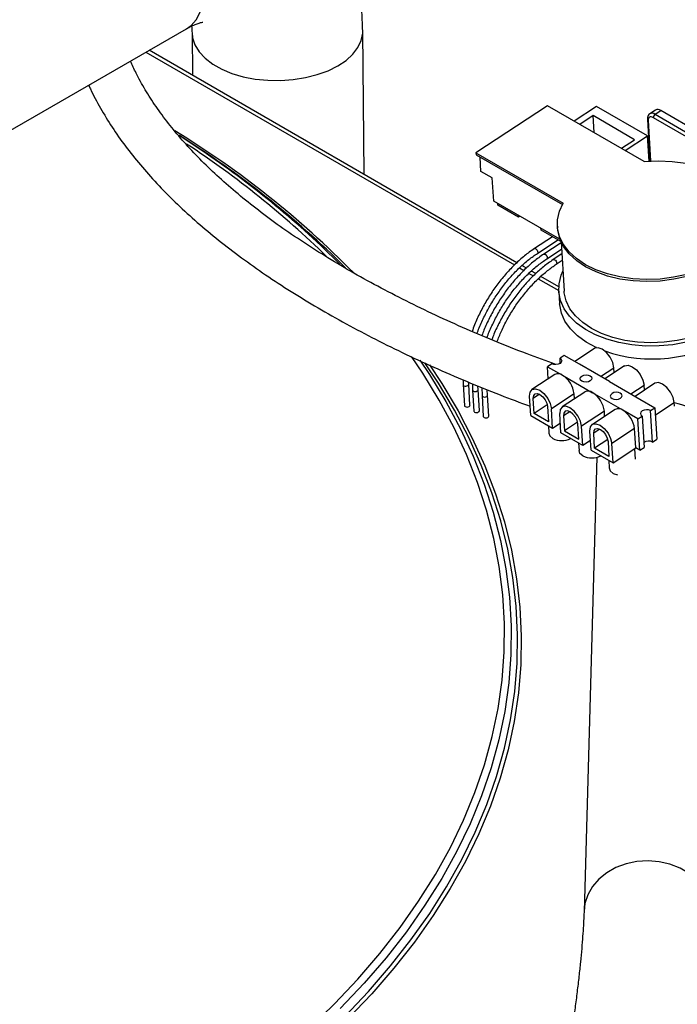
# Paper-space layout 'Sheet2' of a CAD drawing. Header units: millimetres. Extents: x 3 to 471, y 5 to 248.
# Tile 71 of 78: x 89 to 96, y 146 to 156. Entities that reach past the tile are written whole.
import ezdxf

# ---------------------------------------------------------------- set-up
doc = ezdxf.new("R2010")
doc.units = ezdxf.units.MM

psp = doc.layouts.new('Sheet2')

# ---------------------------------------------------------------- linework, layer by layer
at = {"color": 7, "linetype": 'Continuous', "lineweight": 25}
for p, q in [((83.027, 151.637), (90.904, 156.184)), ((90.961, 156.142), (90.965, 155.698)), ((92.753, 154.666), (92.738, 156.159)), ((94.345, 153.747), (90.514, 155.959)), ((94.663, 155.382), (93.918, 154.892)), ((95.671, 154.801), (94.663, 155.382)), ((95.173, 155.374), (94.942, 155.221)), ((95.704, 155.068), (95.173, 155.374)), ((95.138, 155.278), (95.001, 155.187)), ((95.57, 155.028), (95.138, 155.278)), ((95.149, 155.102), (95.138, 155.278)), ((95.787, 155.336), (95.728, 155.298)), ((99.694, 152.99), (95.765, 155.257)), ((95.784, 155.292), (95.842, 155.331)), ((95.784, 155.292), (99.712, 153.024)), ((99.771, 153.063), (95.842, 155.331)), ((95.703, 155.237), (95.73, 154.805)), ((95.472, 154.915), (95.704, 155.068)), ((95.72, 154.805), (95.704, 155.068)), ((95.433, 154.938), (95.57, 155.028)), ((93.918, 154.892), (94.827, 154.368)), ((93.918, 154.892), (93.92, 154.871)), ((93.92, 154.871), (94.818, 154.352)), ((93.97, 154.697), (93.961, 154.847)), ((94.088, 154.629), (93.97, 154.697)), ((94.103, 154.389), (94.088, 154.629)), ((94.792, 153.991), (94.103, 154.389)), ((94.145, 154.347), (94.144, 154.366)), ((94.361, 154.222), (94.145, 154.347)), ((94.361, 154.222), (94.36, 154.241)), ((94.375, 154.232), (94.361, 154.222)), ((94.766, 154.127), (94.767, 154.106)), ((94.716, 154.017), (94.526, 153.893)), ((94.597, 154.086), (94.595, 154.105)), ((94.802, 153.968), (94.597, 154.086)), ((94.558, 153.844), (94.772, 153.985)), ((94.805, 153.955), (94.624, 153.836)), ((94.804, 153.963), (94.836, 153.452)), ((94.656, 153.788), (94.809, 153.888)), ((94.812, 153.838), (94.722, 153.779)), ((94.443, 153.691), (94.397, 153.717)), ((94.754, 153.731), (94.816, 153.772)), ((94.541, 153.634), (94.495, 153.66)), ((94.781, 153.496), (94.593, 153.604)), ((94.781, 153.449), (94.789, 153.318)), ((95.152, 152.854), (94.946, 152.718)), ((94.707, 152.694), (94.662, 152.664)), ((94.838, 152.781), (94.793, 152.751)), ((94.796, 152.7), (94.793, 152.751)), ((94.995, 152.69), (94.838, 152.781)), ((95.309, 152.508), (94.995, 152.69)), ((94.738, 152.582), (94.501, 152.426)), ((94.662, 152.664), (94.819, 152.574)), ((94.67, 152.537), (94.662, 152.664)), ((95.466, 152.672), (95.26, 152.537)), ((95.357, 152.601), (95.354, 152.653)), ((93.784, 152.526), (93.784, 152.477)), ((93.784, 152.477), (93.798, 152.259)), ((93.842, 152.481), (93.841, 152.502)), ((93.855, 152.263), (93.842, 152.481)), ((93.882, 152.486), (93.882, 152.421)), ((94.819, 152.574), (95.133, 152.392)), ((95.309, 152.508), (95.624, 152.327)), ((95.78, 152.491), (95.574, 152.355)), ((93.882, 152.421), (93.896, 152.202)), ((93.94, 152.424), (93.939, 152.463)), ((93.954, 152.206), (93.94, 152.424)), ((93.98, 152.446), (93.981, 152.364)), ((94.038, 152.368), (94.036, 152.423)), ((94.941, 152.381), (94.704, 152.225)), ((95.052, 152.4), (94.815, 152.244)), ((94.944, 152.329), (94.941, 152.381)), ((95.447, 152.211), (95.133, 152.392)), ((95.672, 152.42), (95.668, 152.472)), ((93.981, 152.364), (93.994, 152.146)), ((94.052, 152.149), (94.038, 152.368)), ((94.488, 152.156), (94.476, 152.357)), ((94.525, 152.177), (94.515, 152.334)), ((95.624, 152.327), (95.781, 152.236)), ((95.985, 152.254), (95.983, 152.291)), ((94.661, 152.267), (94.525, 152.177)), ((94.674, 152.091), (94.525, 152.177)), ((94.664, 152.248), (94.674, 152.091)), ((94.716, 152.024), (94.704, 152.225)), ((94.803, 151.975), (94.79, 152.175)), ((95.255, 152.2), (95.018, 152.044)), ((95.367, 152.219), (95.13, 152.063)), ((95.258, 152.147), (95.255, 152.2)), ((95.604, 152.12), (95.447, 152.211)), ((95.736, 152.207), (95.781, 152.236)), ((95.756, 151.879), (95.736, 152.207)), ((95.781, 152.236), (95.801, 151.909)), ((94.488, 152.156), (94.716, 152.024)), ((94.716, 152.024), (94.796, 152.077)), ((94.829, 152.153), (94.839, 151.996)), ((94.976, 152.085), (94.839, 151.996)), ((95.604, 152.12), (95.65, 152.15)), ((95.625, 151.793), (95.604, 152.12)), ((95.65, 152.15), (95.67, 151.822)), ((94.672, 152.05), (94.677, 151.972)), ((95.03, 151.843), (94.803, 151.975)), ((94.839, 151.996), (94.988, 151.909)), ((94.988, 151.909), (94.979, 152.067)), ((95.03, 151.843), (95.018, 152.044)), ((95.117, 151.793), (95.104, 151.994)), ((95.153, 151.814), (95.144, 151.971)), ((95.569, 152.019), (95.332, 151.863)), ((95.582, 151.818), (95.569, 152.019)), ((94.986, 151.869), (94.991, 151.79)), ((95.11, 151.896), (95.03, 151.843)), ((95.29, 151.904), (95.153, 151.814)), ((95.293, 151.885), (95.303, 151.728)), ((95.345, 151.662), (95.332, 151.863)), ((95.756, 151.879), (95.801, 151.909)), ((95.117, 151.793), (95.345, 151.662)), ((95.303, 151.728), (95.153, 151.814)), ((95.345, 151.662), (95.582, 151.818)), ((95.578, 151.701), (95.571, 151.81)), ((95.625, 151.793), (95.582, 151.818)), ((95.625, 151.793), (95.67, 151.822)), ((95.177, 151.72), (95.043, 146.991)), ((95.3, 151.687), (95.305, 151.609))]:
    psp.add_line(p, q, dxfattribs=at)
at = {"color": 8, "linetype": 'Continuous', "lineweight": 25}
for p, q in [((90.48, 155.939), (94.319, 153.723)), ((89.896, 155.583), (89.879, 155.592)), ((95.711, 155.226), (95.737, 154.806)), ((94.37, 153.693), (94.417, 153.666)), ((94.468, 153.636), (94.516, 153.609)), ((94.567, 153.58), (94.78, 153.456)), ((95.216, 152.562), (95.354, 152.653)), ((94.58, 152.377), (94.515, 152.334)), ((95.53, 152.381), (95.668, 152.472)), ((95.786, 152.161), (95.983, 152.291)), ((94.894, 152.195), (94.829, 152.153)), ((95.208, 152.014), (95.144, 151.971))]:
    psp.add_line(p, q, dxfattribs=at)
at = {"color": 8, "linetype": 'Continuous', "lineweight": 25, "flags": 128}
for points in [[(90.904, 156.184), (90.951, 156.217), (91.004, 156.276), (91.044, 156.35), (91.072, 156.438), (91.086, 156.537), (91.086, 156.646), (91.072, 156.761), (91.044, 156.881), (91.004, 157.002), (90.951, 157.122), (90.887, 157.239), (90.813, 157.349), (90.732, 157.45), (90.645, 157.54), (90.553, 157.617), (90.459, 157.679)], [(90.961, 156.142), (90.966, 156.088), (90.991, 156.014), (91.035, 155.943), (91.097, 155.876), (91.176, 155.815), (91.27, 155.762), (91.377, 155.718), (91.494, 155.683), (91.619, 155.659), (91.75, 155.646), (91.883, 155.644), (92.015, 155.653), (92.143, 155.674), (92.265, 155.705), (92.377, 155.746), (92.478, 155.796), (92.565, 155.854), (92.635, 155.919), (92.688, 155.988), (92.723, 156.062), (92.738, 156.137), (92.738, 156.159)], [(92.257, 153.968), (92.309, 153.919), (92.501, 153.731)], [(94.526, 153.893), (94.526, 153.893), (94.533, 153.894), (94.54, 153.891), (94.548, 153.885), (94.555, 153.876), (94.56, 153.866), (94.562, 153.857)], [(94.562, 153.857), (94.561, 153.849), (94.558, 153.844)], [(94.624, 153.836), (94.625, 153.836), (94.631, 153.837), (94.639, 153.834), (94.647, 153.828), (94.654, 153.819), (94.658, 153.81), (94.661, 153.8)], [(94.661, 153.8), (94.66, 153.792), (94.656, 153.788)], [(94.722, 153.779), (94.723, 153.779), (94.729, 153.781), (94.737, 153.778), (94.745, 153.772), (94.752, 153.763), (94.757, 153.753), (94.759, 153.743)], [(94.759, 153.743), (94.758, 153.735), (94.754, 153.731)], [(92.181, 145.773), (92.444, 146.027), (92.689, 146.287), (92.918, 146.552), (93.128, 146.822), (93.321, 147.096), (93.495, 147.374), (93.652, 147.656), (93.789, 147.941), (93.907, 148.228), (94.007, 148.519), (94.087, 148.811), (94.148, 149.105), (94.189, 149.399), (94.211, 149.695), (94.214, 149.991), (94.196, 150.287), (94.16, 150.582), (94.104, 150.876), (94.029, 151.168), (93.934, 151.459), (93.82, 151.748), (93.688, 152.033), (93.536, 152.316), (93.366, 152.595), (93.248, 152.771)], [(93.333, 152.733), (93.433, 152.583), (93.603, 152.302), (93.756, 152.018), (93.889, 151.731), (94.003, 151.441), (94.098, 151.149), (94.174, 150.855), (94.23, 150.559), (94.267, 150.262), (94.284, 149.965), (94.282, 149.668), (94.26, 149.371), (94.218, 149.074), (94.157, 148.779), (94.076, 148.485), (93.977, 148.193), (93.857, 147.904), (93.719, 147.618), (93.563, 147.334), (93.387, 147.055), (93.193, 146.779), (92.982, 146.508), (92.752, 146.242), (92.505, 145.981)], [(93.433, 152.684), (93.563, 152.487), (93.731, 152.205), (93.88, 151.92), (94.011, 151.632), (94.122, 151.341), (94.214, 151.048), (94.287, 150.753), (94.341, 150.456), (94.375, 150.159), (94.39, 149.861), (94.385, 149.563), (94.361, 149.266), (94.317, 148.969), (94.253, 148.673), (94.171, 148.379), (94.069, 148.087), (93.948, 147.798), (93.808, 147.511), (93.65, 147.228), (93.473, 146.948), (93.277, 146.672), (93.064, 146.401), (92.833, 146.134), (92.585, 145.873)], [(93.784, 152.477), (93.786, 152.471), (93.793, 152.466), (93.802, 152.462), (93.813, 152.461), (93.824, 152.463), (93.833, 152.468)], [(93.882, 152.421), (93.885, 152.415), (93.891, 152.409), (93.9, 152.406), (93.911, 152.405), (93.922, 152.407), (93.932, 152.411)], [(93.981, 152.364), (93.983, 152.358), (93.989, 152.352), (93.998, 152.349), (94.009, 152.348), (94.02, 152.35), (94.03, 152.354)], [(92.551, 145.898), (92.799, 146.158), (93.029, 146.424), (93.241, 146.694), (93.436, 146.969), (93.612, 147.248), (93.77, 147.531), (93.91, 147.817), (94.03, 148.106), (94.132, 148.397), (94.214, 148.69), (94.278, 148.985), (94.321, 149.281), (94.346, 149.577), (94.351, 149.874), (94.336, 150.171), (94.302, 150.468), (94.248, 150.763), (94.176, 151.057), (94.084, 151.349), (93.973, 151.639), (93.842, 151.927), (93.694, 152.211), (93.674, 152.247)], [(96.376, 146.953), (96.376, 146.966), (96.366, 147.061), (96.336, 147.153), (96.287, 147.239), (96.22, 147.318), (96.138, 147.385), (96.043, 147.441), (95.938, 147.482), (95.825, 147.507), (95.71, 147.517), (95.594, 147.51), (95.482, 147.486), (95.376, 147.447), (95.281, 147.393), (95.199, 147.327), (95.132, 147.25), (95.083, 147.165), (95.053, 147.073), (95.043, 146.992)]]:
    psp.add_lwpolyline(points, dxfattribs=at)
at = {"color": 7, "linetype": 'Continuous', "lineweight": 25, "flags": 128}
for points in [[(95.765, 155.257), (95.754, 155.263), (95.743, 155.265), (95.733, 155.265), (95.725, 155.262), (95.718, 155.257), (95.714, 155.248), (95.711, 155.238), (95.711, 155.226)], [(95.671, 154.801), (95.817, 154.808), (95.961, 154.802), (96.102, 154.784), (96.235, 154.752), (96.359, 154.709), (96.469, 154.654), (96.565, 154.59), (96.643, 154.517), (96.703, 154.437), (96.743, 154.351), (96.761, 154.263), (96.759, 154.172)], [(96.113, 153.625), (95.976, 153.595), (95.835, 153.577), (95.693, 153.572), (95.552, 153.579), (95.416, 153.598), (95.286, 153.63), (95.166, 153.672), (95.059, 153.726), (94.965, 153.789), (94.888, 153.859), (94.829, 153.937), (94.788, 154.02), (94.768, 154.106), (94.768, 154.194), (94.788, 154.282), (94.827, 154.368)], [(96.114, 153.604), (95.978, 153.574), (95.837, 153.556), (95.694, 153.55), (95.554, 153.557), (95.417, 153.576), (95.287, 153.608), (95.168, 153.651), (95.06, 153.704), (94.967, 153.767), (94.889, 153.838), (94.83, 153.915), (94.79, 153.998), (94.769, 154.084), (94.767, 154.106)], [(96.532, 153.092), (96.481, 153.061), (96.367, 153.004), (96.241, 152.956), (96.108, 152.919), (95.968, 152.893), (95.826, 152.88), (95.683, 152.879), (95.542, 152.89), (95.407, 152.914), (95.279, 152.949), (95.161, 152.995), (95.057, 153.051), (94.966, 153.116), (94.892, 153.189), (94.836, 153.268), (94.799, 153.352), (94.781, 153.439), (94.784, 153.528), (94.806, 153.616), (94.823, 153.657)], [(96.529, 153.14), (96.494, 153.116), (96.389, 153.056), (96.273, 153.005), (96.147, 152.965), (96.014, 152.935), (95.877, 152.918), (95.738, 152.912), (95.601, 152.919), (95.468, 152.938), (95.342, 152.968), (95.225, 153.01), (95.121, 153.062), (95.03, 153.123), (94.955, 153.192), (94.897, 153.267), (94.858, 153.348), (94.838, 153.432), (94.836, 153.452)], [(95.174, 152.862), (95.17, 152.864), (95.065, 152.92), (94.975, 152.985), (94.901, 153.058), (94.844, 153.137), (94.807, 153.221), (94.79, 153.308), (94.789, 153.318)], [(95.354, 152.653), (95.342, 152.707), (95.315, 152.762), (95.276, 152.811), (95.232, 152.846), (95.189, 152.861), (95.154, 152.855), (95.152, 152.854)], [(93.674, 152.247), (93.526, 152.492), (93.387, 152.703)], [(94.793, 152.751), (94.806, 152.739), (94.811, 152.725), (94.806, 152.71), (94.793, 152.698), (94.773, 152.689), (94.75, 152.685), (94.727, 152.687), (94.707, 152.694)], [(95.466, 152.672), (95.468, 152.674), (95.503, 152.68), (95.546, 152.664), (95.591, 152.63), (95.629, 152.581), (95.657, 152.525), (95.668, 152.472)], [(95.021, 152.513), (95.008, 152.524), (95.003, 152.539), (95.008, 152.553), (95.021, 152.566), (95.041, 152.575), (95.064, 152.579), (95.087, 152.577), (95.107, 152.569), (95.12, 152.558), (95.125, 152.544), (95.121, 152.529), (95.107, 152.516), (95.088, 152.507), (95.064, 152.503), (95.041, 152.505), (95.021, 152.513)], [(95.983, 152.291), (95.971, 152.344), (95.944, 152.399), (95.905, 152.448), (95.861, 152.483), (95.818, 152.499), (95.783, 152.492), (95.78, 152.491)], [(94.476, 152.357), (94.481, 152.4), (94.503, 152.427), (94.539, 152.433), (94.582, 152.418), (94.626, 152.383), (94.665, 152.334), (94.692, 152.279), (94.704, 152.225)], [(94.515, 152.334), (94.519, 152.363), (94.533, 152.38), (94.556, 152.384), (94.584, 152.374), (94.613, 152.351), (94.639, 152.319), (94.657, 152.283), (94.664, 152.248)], [(95.421, 152.388), (95.402, 152.395), (95.378, 152.397), (95.355, 152.394), (95.335, 152.385), (95.322, 152.372), (95.317, 152.357), (95.322, 152.343), (95.335, 152.331), (95.355, 152.324), (95.378, 152.322), (95.402, 152.326), (95.422, 152.335), (95.435, 152.347), (95.439, 152.362), (95.435, 152.376), (95.421, 152.388)], [(93.798, 152.259), (93.8, 152.253), (93.806, 152.248), (93.816, 152.244), (93.827, 152.243), (93.838, 152.245), (93.847, 152.249)], [(93.896, 152.202), (93.898, 152.196), (93.904, 152.191), (93.914, 152.187), (93.925, 152.186), (93.936, 152.188), (93.945, 152.192)], [(95.018, 152.044), (95.006, 152.097), (94.979, 152.153), (94.94, 152.202), (94.896, 152.236), (94.853, 152.252), (94.818, 152.246), (94.796, 152.219), (94.79, 152.175)], [(94.979, 152.067), (94.971, 152.102), (94.953, 152.138), (94.928, 152.17), (94.899, 152.193), (94.871, 152.203), (94.847, 152.199), (94.833, 152.181), (94.829, 152.153)], [(95.736, 152.207), (95.716, 152.214), (95.693, 152.216), (95.669, 152.212), (95.649, 152.203), (95.636, 152.19), (95.632, 152.176), (95.636, 152.162), (95.65, 152.15)], [(93.994, 152.146), (93.996, 152.14), (94.003, 152.134), (94.012, 152.131), (94.023, 152.13), (94.034, 152.132), (94.043, 152.136)], [(95.104, 151.994), (95.11, 152.038), (95.132, 152.064), (95.167, 152.07), (95.21, 152.055), (95.254, 152.02), (95.293, 151.971), (95.32, 151.916), (95.332, 151.863)], [(94.677, 151.972), (94.687, 151.942), (94.717, 151.916)], [(95.144, 151.971), (95.147, 152), (95.162, 152.017), (95.185, 152.021), (95.213, 152.011), (95.242, 151.988), (95.267, 151.956), (95.285, 151.92), (95.293, 151.885)], [(95.032, 151.734), (95.001, 151.761), (94.991, 151.79)], [(95.305, 151.609), (95.316, 151.58), (95.346, 151.553)], [(95.346, 151.553), (95.391, 151.536), (95.393, 151.536)]]:
    psp.add_lwpolyline(points, dxfattribs=at)
at = {"color": 8, "linetype": 'Continuous', "lineweight": 25}
for centre, radius, start, end in [((95.752, 155.25), 0.0528, 52.4377, 116.476), ((95.717, 155.239), 0.0144, 187.5182, 244.6313), ((85.59, 146.677), 9.913, 44.6293, 58.4168), ((85.538, 146.8), 9.785, 45.7831, 56.7363), ((93.827, 152.481), 0.0149, 295.9461, 0.6615), ((93.925, 152.424), 0.0149, 295.9461, 0.6615), ((94.023, 152.368), 0.0149, 295.9461, 0.6615)]:
    psp.add_arc(centre, radius, start, end, dxfattribs=at)
at = {"color": 7, "linetype": 'Continuous', "lineweight": 25}
for centre, radius, start, end in [((95.808, 155.257), 0.0425, 124.8259, 179.7981), ((95.81, 155.291), 0.0511, 51.2434, 117.5059), ((85.388, 146.532), 10.123, 47.2701, 57.5037), ((85.451, 146.534), 10.09, 45.2002, 57.7786), ((95.755, 154.263), 1.519, 250.9084, 301.8447), ((94.772, 152.513), 0.0766, 52.4589, 116.2904), ((94.678, 152.35), 0.264, 6.8085, 57.8901), ((95.087, 152.335), 0.0741, 51.2434, 117.5059), ((94.993, 152.169), 0.264, 6.8085, 57.8901), ((93.841, 152.263), 0.0149, 295.9497, 0.6257), ((93.939, 152.206), 0.0149, 295.9497, 0.6257), ((95.401, 152.15), 0.0766, 52.4589, 116.2904), ((95.307, 151.987), 0.264, 6.8085, 57.8901), ((94.037, 152.149), 0.0149, 295.9497, 0.6257), ((94.809, 152.097), 0.203, 243.2905, 297.4433), ((95.716, 151.803), 0.0856, 62.0491, 125.1319), ((95.123, 151.916), 0.203, 243.2905, 297.4433)]:
    psp.add_arc(centre, radius, start, end, dxfattribs=at)
for points, knots in [([(92.738, 156.159), (92.737, 156.199), (92.735, 156.308), (92.718, 156.483), (92.682, 156.682), (92.629, 156.872), (92.56, 157.051), (92.476, 157.218), (92.377, 157.37), (92.266, 157.508), (92.144, 157.63), (92.012, 157.736), (91.871, 157.826), (91.722, 157.9), (91.568, 157.957), (91.408, 157.998), (91.245, 158.023), (91.078, 158.031), (90.908, 158.024), (90.736, 158), (90.561, 157.959), (90.386, 157.902), (90.211, 157.828), (90.088, 157.765), (90.023, 157.728), (90.015, 157.723)], [0, 0, 0, 0, 0.0290913, 0.0803912, 0.1315445, 0.1819569, 0.2313031, 0.2793881, 0.3261694, 0.3717303, 0.416234, 0.4598845, 0.5029032, 0.5455178, 0.5879236, 0.6303192, 0.6729424, 0.716029, 0.7598058, 0.8044764, 0.8501981, 0.897052, 0.9450128, 0.9928452, 1, 1, 1, 1]), ([(90.904, 156.184), (90.915, 156.19), (90.948, 156.208), (90.994, 156.229), (91.037, 156.244), (91.063, 156.25), (91.075, 156.251), (91.073, 156.251), (91.072, 156.251)], [0, 0, 0, 0, 0.111325, 0.317623, 0.523909, 0.731924, 0.945001, 1, 1, 1, 1]), ([(90.957, 156.211), (90.958, 156.204), (90.96, 156.184), (90.96, 156.159), (90.961, 156.142)], [0, 0, 0, 0, 0.367222, 1, 1, 1, 1]), ([(94.751, 152.685), (94.65, 152.722), (94.431, 152.802), (94.106, 152.932), (93.775, 153.072), (93.457, 153.217), (93.15, 153.367), (92.856, 153.52), (92.576, 153.677), (92.309, 153.837), (92.056, 154), (91.818, 154.166), (91.595, 154.334), (91.387, 154.505), (91.194, 154.676), (91.018, 154.849), (90.857, 155.023), (90.712, 155.198), (90.584, 155.373), (90.472, 155.548), (90.383, 155.706), (90.34, 155.805), (90.321, 155.847)], [0, 0, 0, 0, 0.043857, 0.095141, 0.146395, 0.197617, 0.248804, 0.299955, 0.351066, 0.402137, 0.453165, 0.504152, 0.555099, 0.606012, 0.656898, 0.707772, 0.758648, 0.80955, 0.860515, 0.911593, 0.962848, 1, 1, 1, 1]), ([(89.886, 155.596), (89.891, 155.583), (89.926, 155.502), (90.006, 155.356), (90.126, 155.157), (90.265, 154.96), (90.421, 154.764), (90.593, 154.57), (90.782, 154.378), (90.987, 154.189), (91.207, 154.004), (91.443, 153.821), (91.693, 153.642), (91.957, 153.468), (92.235, 153.297), (92.527, 153.13), (92.831, 152.968), (93.148, 152.811), (93.476, 152.658), (93.816, 152.511), (94.151, 152.375), (94.377, 152.29), (94.482, 152.251)], [0, 0, 0, 0, 0.0102347, 0.061658, 0.1134227, 0.1654829, 0.2177814, 0.270259, 0.3228607, 0.37554, 0.4282598, 0.4809906, 0.533709, 0.5864033, 0.6390663, 0.6916942, 0.7442855, 0.7968402, 0.8493594, 0.9018449, 0.9542989, 1, 1, 1, 1]), ([(95.728, 155.297), (95.722, 155.292), (95.71, 155.282), (95.703, 155.259), (95.703, 155.244), (95.703, 155.237)], [0, 0, 0, 0, 0.352071, 0.703354, 1, 1, 1, 1]), ([(94.526, 153.893), (94.508, 153.881), (94.457, 153.846), (94.374, 153.778), (94.279, 153.686), (94.188, 153.583), (94.104, 153.472), (94.027, 153.353), (93.96, 153.229), (93.909, 153.12), (93.886, 153.054), (93.877, 153.031)], [0, 0, 0, 0, 0.065367, 0.189451, 0.313501, 0.437476, 0.56139, 0.685269, 0.809138, 0.933023, 1, 1, 1, 1]), ([(93.93, 153.008), (93.931, 153.013), (93.946, 153.059), (93.985, 153.148), (94.047, 153.271), (94.118, 153.389), (94.197, 153.501), (94.282, 153.605), (94.373, 153.698), (94.465, 153.78), (94.528, 153.823), (94.558, 153.844)], [0, 0, 0, 0, 0.013555, 0.137812, 0.262119, 0.38645, 0.510772, 0.635046, 0.759241, 0.88333, 1, 1, 1, 1]), ([(94.624, 153.836), (94.607, 153.824), (94.555, 153.789), (94.472, 153.721), (94.377, 153.629), (94.286, 153.527), (94.202, 153.415), (94.125, 153.296), (94.058, 153.172), (94.009, 153.068), (93.987, 153.006), (93.98, 152.987)], [0, 0, 0, 0, 0.0661877, 0.1918284, 0.3174358, 0.4429665, 0.5684364, 0.6938697, 0.8192937, 0.9447341, 1, 1, 1, 1]), ([(94.032, 152.965), (94.032, 152.965), (94.046, 153.007), (94.084, 153.091), (94.145, 153.214), (94.216, 153.332), (94.295, 153.444), (94.381, 153.548), (94.471, 153.642), (94.564, 153.723), (94.626, 153.767), (94.656, 153.788)], [0, 0, 0, 0, 0.000589, 0.126479, 0.252421, 0.378386, 0.504341, 0.630249, 0.756077, 0.881796, 1, 1, 1, 1]), ([(94.722, 153.779), (94.705, 153.767), (94.654, 153.732), (94.57, 153.665), (94.475, 153.573), (94.385, 153.47), (94.3, 153.358), (94.224, 153.24), (94.156, 153.115), (94.109, 153.016), (94.088, 152.958), (94.083, 152.943)], [0, 0, 0, 0, 0.067029, 0.194267, 0.321471, 0.448597, 0.575662, 0.702689, 0.829708, 0.956743, 1, 1, 1, 1]), ([(94.136, 152.921), (94.151, 152.959), (94.183, 153.038), (94.243, 153.157), (94.314, 153.276), (94.393, 153.388), (94.479, 153.491), (94.569, 153.585), (94.662, 153.666), (94.724, 153.71), (94.754, 153.731)], [0, 0, 0, 0, 0.114554, 0.242215, 0.3699, 0.497575, 0.625201, 0.752747, 0.880182, 1, 1, 1, 1]), ([(97.221, 151.975), (97.182, 151.983), (97.006, 152.021), (96.7, 152.096), (96.326, 152.191), (96.09, 152.258), (95.983, 152.288)], [0, 0, 0, 0, 0.0914, 0.412685, 0.733886, 1, 1, 1, 1]), ([(95.043, 146.991), (95.043, 146.975), (95.041, 146.93), (95.037, 146.845), (95.029, 146.732), (95.019, 146.605), (95.006, 146.465), (94.99, 146.314), (94.971, 146.154), (94.95, 145.987), (94.926, 145.815), (94.901, 145.64), (94.874, 145.463), (94.845, 145.286), (94.815, 145.112), (94.784, 144.941), (94.76, 144.812), (94.746, 144.74), (94.742, 144.72)], [0, 0, 0, 0, 0.035429, 0.097279, 0.160828, 0.226032, 0.292385, 0.359539, 0.427255, 0.495361, 0.563736, 0.632288, 0.700941, 0.769635, 0.838298, 0.906864, 0.975264, 1, 1, 1, 1])]:
    psp.add_open_spline(points, degree=3, knots=knots, dxfattribs=at)

doc.saveas('drawing.dxf')
